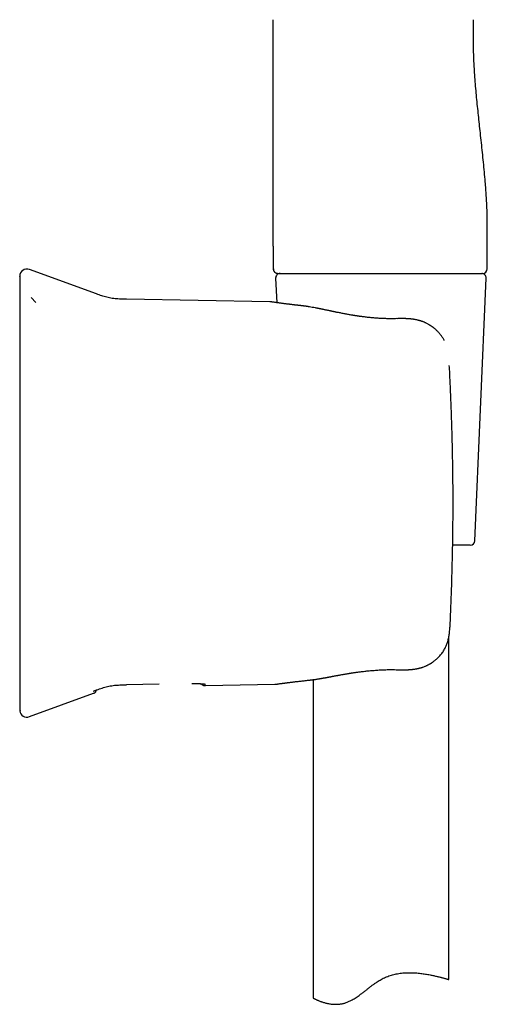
# Model space of a CAD drawing. Header units: millimetres. Extents: x 8 to 888, y 12 to 898.
# Tile 49 of 59: x 641 to 692, y 634 to 743. Entities that reach past the tile are written whole.
import ezdxf

# ---------------------------------------------------------------- set-up
doc = ezdxf.new("R2010")
doc.units = ezdxf.units.MM

msp = doc.modelspace()

# ---------------------------------------------------------------- linework, layer by layer
at = {"color": 7, "linetype": 'Continuous', "lineweight": 30}
for p, q in [((668.6, 718.1), (668.6, 715.6)), ((692.22, 715.6), (692.22, 718.1)), ((649.09, 712.83), (641.66, 715.53)), ((668.6, 715.6), (668.61, 715.6)), ((669.04, 715.11), (669.1, 715.1)), ((668.86, 714.58), (668.98, 711.87)), ((690.86, 685.58), (692.12, 714.58)), ((642.38, 711.9), (641.87, 712.45)), ((668.23, 711.97), (652.39, 712.25)), ((668.33, 711.96), (668.23, 711.97)), ((682.25, 710.1), (682.25, 710.1)), ((688.04, 704.94), (688.04, 704.94)), ((690.36, 685.1), (688.41, 685.1)), ((688.14, 676.55), (688.14, 676.55)), ((687.99, 637.16), (687.99, 674.96)), ((656, 669.76), (652.39, 669.7)), ((661.1, 669.61), (668.76, 669.75)), ((668.76, 669.75), (668.86, 669.76)), ((672.39, 670.19), (672.39, 670.19)), ((672.39, 670.19), (672.39, 670.19)), ((672.99, 670.26), (672.99, 635.13)), ((641.66, 666.18), (648.74, 668.76)), ((648.74, 668.99), (649.07, 669.11)), ((648.83, 669.02), (649.09, 669.12)), ((649.06, 669.11), (649.09, 669.12)), ((640.59, 667.16), (640.6, 667.05)), ((640.6, 667.05), (640.6, 667.01))]:
    msp.add_line(p, q, dxfattribs=at)
at = {"color": 7, "linetype": 'Continuous', "lineweight": 30, "flags": 128}
msp.add_lwpolyline([(668.6, 718.1), (668.6, 726.6), (668.6, 732.1), (668.6, 737.6), (668.6, 743.1)], dxfattribs=at)
at = {"color": 7, "linetype": 'Continuous', "lineweight": 30}
for centre, radius, start, end in [((641.39, 714.78), 0.8, 69.9525, 180), ((669.36, 714.6), 0.5, 90, 182.4813), ((691.62, 714.6), 0.5, 357.5187, 90), ((691.72, 715.6), 0.5, 270, 360), ((690.36, 685.6), 0.5, 270, 357.5187), ((641.39, 666.93), 0.8, 187.5983, 290.0488)]:
    msp.add_arc(centre, radius, start, end, dxfattribs=at)
for points, knots in [([(692.22, 718.1), (692.22, 718.37), (692.23, 718.91), (692.24, 719.71), (692.24, 720.51), (692.23, 721.31), (692.21, 722.1), (692.17, 722.89), (692.13, 723.66), (692.07, 724.43), (692.01, 725.31), (691.92, 726.29), (691.81, 727.37), (691.7, 728.45), (691.59, 729.53), (691.47, 730.57), (691.37, 731.58), (691.26, 732.56), (691.16, 733.54), (691.06, 734.53), (690.97, 735.51), (690.89, 736.51), (690.82, 737.44), (690.77, 738.3), (690.74, 739.09), (690.71, 739.89), (690.7, 740.69), (690.71, 741.49), (690.72, 742.3), (690.72, 742.84), (690.72, 743.1)], [0, 0, 0, 0, 0.032087, 0.064132, 0.096112, 0.127997, 0.159757, 0.190826, 0.221771, 0.252588, 0.283275, 0.326914, 0.370361, 0.413658, 0.456854, 0.5, 0.539223, 0.578483, 0.617819, 0.657268, 0.696863, 0.736638, 0.776625, 0.808196, 0.839897, 0.871725, 0.903678, 0.935728, 0.967842, 1, 1, 1, 1]), ([(668.6, 715.6), (668.6, 715.58), (668.6, 715.54), (668.62, 715.48), (668.63, 715.42), (668.66, 715.37), (668.68, 715.33), (668.71, 715.29), (668.75, 715.25), (668.79, 715.21), (668.83, 715.18), (668.87, 715.16), (668.92, 715.14), (668.96, 715.12), (668.99, 715.12), (668.99, 715.12)], [0, 0, 0, 0, 0.089254, 0.182377, 0.278844, 0.353013, 0.428353, 0.504494, 0.581043, 0.657591, 0.733733, 0.809072, 0.883241, 0.979708, 1, 1, 1, 1]), ([(668.61, 715.6), (668.61, 715.58), (668.61, 715.55), (668.62, 715.5), (668.63, 715.46), (668.64, 715.42), (668.66, 715.37), (668.69, 715.32), (668.73, 715.27), (668.77, 715.24), (668.8, 715.21), (668.83, 715.18), (668.86, 715.17), (668.88, 715.16), (668.89, 715.15), (668.9, 715.15), (668.92, 715.14), (668.94, 715.13), (668.96, 715.12), (668.99, 715.12), (669.02, 715.11), (669.05, 715.11), (669.07, 715.11), (669.08, 715.1)], [0, 0, 0, 0, 0.058519, 0.108762, 0.149536, 0.180615, 0.239264, 0.29962, 0.360383, 0.421092, 0.461623, 0.501398, 0.533386, 0.551111, 0.563909, 0.576351, 0.59053, 0.626345, 0.674217, 0.73519, 0.809705, 0.897951, 1, 1, 1, 1]), ([(669.1, 715.1), (669.1, 715.1), (669.11, 715.1), (669.13, 715.1), (669.17, 715.1), (669.22, 715.1), (669.3, 715.1), (669.38, 715.1), (669.48, 715.1), (669.6, 715.1), (669.73, 715.1), (669.87, 715.1), (670.03, 715.1), (670.2, 715.1), (670.38, 715.1), (670.57, 715.1), (670.77, 715.1), (670.96, 715.1), (671.16, 715.1), (671.38, 715.1), (671.6, 715.1), (671.83, 715.1), (672.07, 715.1), (672.33, 715.1), (672.61, 715.1), (672.92, 715.1), (673.23, 715.1), (673.56, 715.1), (673.89, 715.1), (674.24, 715.1), (674.47, 715.1), (674.59, 715.1)], [0, 0, 0, 0, 0.035649, 0.071265, 0.106899, 0.142601, 0.178422, 0.214411, 0.250617, 0.286217, 0.32175, 0.357261, 0.392795, 0.428398, 0.464116, 0.499993, 0.53137, 0.562629, 0.593799, 0.624911, 0.655994, 0.68708, 0.718198, 0.74938, 0.785573, 0.821554, 0.857371, 0.893074, 0.928713, 0.964338, 1, 1, 1, 1]), ([(674.59, 715.1), (674.62, 715.1), (674.69, 715.1), (674.8, 715.1), (674.91, 715.1), (675.02, 715.1), (675.13, 715.1), (675.25, 715.1), (675.37, 715.1), (675.5, 715.1), (675.65, 715.1), (675.83, 715.1), (676.02, 715.1), (676.15, 715.1), (676.22, 715.1)], [0, 0, 0, 0, 0.065585, 0.132572, 0.200977, 0.270815, 0.342099, 0.414844, 0.48906, 0.553271, 0.655947, 0.764616, 0.879295, 1, 1, 1, 1]), ([(676.22, 715.1), (676.36, 715.1), (676.62, 715.1), (677.02, 715.1), (677.43, 715.1), (677.83, 715.1), (678.23, 715.1), (678.63, 715.1), (679.04, 715.1), (679.31, 715.1), (679.44, 715.1)], [0, 0, 0, 0, 0.129658, 0.257674, 0.384198, 0.509383, 0.633389, 0.756382, 0.878528, 1, 1, 1, 1]), ([(679.44, 715.1), (679.55, 715.1), (679.76, 715.1), (680.08, 715.1), (680.29, 715.1), (680.4, 715.1)], [0, 0, 0, 0, 0.336405, 0.669612, 1, 1, 1, 1]), ([(681.03, 715.1), (681.13, 715.1), (681.35, 715.1), (681.67, 715.1), (681.99, 715.1), (682.31, 715.1), (682.63, 715.1), (682.95, 715.1), (683.25, 715.1), (683.53, 715.1), (683.78, 715.1), (684.04, 715.1), (684.29, 715.1), (684.54, 715.1), (684.79, 715.1), (685.08, 715.1), (685.4, 715.1), (685.77, 715.1), (686.13, 715.1), (686.48, 715.1), (686.82, 715.1), (687.16, 715.1), (687.47, 715.1), (687.78, 715.1), (688.07, 715.1), (688.36, 715.1), (688.64, 715.1), (688.92, 715.1), (689.19, 715.1), (689.44, 715.1), (689.69, 715.1), (689.92, 715.1), (690.12, 715.1), (690.28, 715.1), (690.41, 715.1), (690.54, 715.1), (690.66, 715.1), (690.77, 715.1), (690.88, 715.1), (690.99, 715.1), (691.1, 715.1), (691.2, 715.1), (691.3, 715.1), (691.39, 715.1), (691.46, 715.1), (691.53, 715.1), (691.59, 715.1), (691.65, 715.1), (691.69, 715.1), (691.72, 715.1), (691.72, 715.1), (691.72, 715.1)], [0, 0, 0, 0, 0.018782, 0.037534, 0.05627, 0.075006, 0.093757, 0.112537, 0.132098, 0.147643, 0.163172, 0.178694, 0.194219, 0.209753, 0.225306, 0.240887, 0.264869, 0.288803, 0.31272, 0.336651, 0.360627, 0.38493, 0.407946, 0.430933, 0.45392, 0.476933, 0.500001, 0.524447, 0.548842, 0.573218, 0.597609, 0.622048, 0.646218, 0.662351, 0.678467, 0.694575, 0.710684, 0.726805, 0.742946, 0.759118, 0.778926, 0.7987, 0.818457, 0.838215, 0.857992, 0.877804, 0.896855, 0.92264, 0.948401, 0.974174, 1, 1, 1, 1]), ([(640.59, 714.77), (640.59, 714.78), (640.59, 714.78), (640.59, 714.76), (640.59, 714.74), (640.59, 714.7), (640.59, 714.65), (640.59, 714.58), (640.59, 714.5), (640.59, 714.41), (640.59, 714.3), (640.59, 714.19), (640.59, 714.07), (640.59, 713.93), (640.59, 713.83), (640.59, 713.78)], [0, 0, 0, 0, 0.037922, 0.120131, 0.202289, 0.284407, 0.366495, 0.448566, 0.530631, 0.6127, 0.690094, 0.767512, 0.844963, 0.922455, 1, 1, 1, 1]), ([(640.59, 713.78), (640.59, 713.76), (640.59, 713.72), (640.59, 713.65), (640.59, 713.56), (640.59, 713.46), (640.59, 713.35), (640.59, 713.23), (640.59, 713.09), (640.59, 712.95), (640.59, 712.79), (640.59, 712.62), (640.59, 712.43), (640.59, 712.23), (640.59, 712.03), (640.59, 711.81), (640.59, 711.58), (640.59, 711.34), (640.59, 711.09), (640.59, 710.83), (640.59, 710.56), (640.59, 710.28), (640.59, 709.98), (640.59, 709.68), (640.59, 709.37), (640.59, 709.06), (640.59, 708.74), (640.59, 708.42), (640.59, 708.08), (640.59, 707.74), (640.59, 707.39), (640.59, 707.04), (640.59, 706.68), (640.59, 706.32), (640.59, 705.96), (640.59, 705.59), (640.59, 705.22), (640.59, 704.98), (640.59, 704.85)], [0, 0, 0, 0, 0.02816, 0.056259, 0.084332, 0.112412, 0.140499, 0.167999, 0.195436, 0.222846, 0.25026, 0.278291, 0.306222, 0.334091, 0.361934, 0.389951, 0.417529, 0.445032, 0.472497, 0.49996, 0.527896, 0.55585, 0.583863, 0.611974, 0.639974, 0.667308, 0.694683, 0.722137, 0.749702, 0.777594, 0.805498, 0.833447, 0.861477, 0.889579, 0.917151, 0.944724, 0.972329, 1, 1, 1, 1]), ([(652.39, 712.25), (652.29, 712.25), (652.08, 712.25), (651.76, 712.26), (651.45, 712.28), (651.13, 712.3), (650.82, 712.34), (650.51, 712.39), (650.22, 712.46), (649.93, 712.54), (649.65, 712.63), (649.37, 712.72), (649.18, 712.79), (649.09, 712.83)], [0, 0, 0, 0, 0.093116, 0.18628, 0.279552, 0.373047, 0.466858, 0.560701, 0.648901, 0.736761, 0.824497, 0.912232, 1, 1, 1, 1]), ([(671.72, 711.53), (671.69, 711.53), (671.63, 711.54), (671.56, 711.55), (671.49, 711.56), (671.43, 711.56), (671.37, 711.57), (671.29, 711.58), (671.2, 711.59), (671.1, 711.6), (670.99, 711.61), (670.88, 711.63), (670.77, 711.64), (670.66, 711.65), (670.54, 711.67), (670.43, 711.68), (670.29, 711.7), (670.11, 711.72), (669.91, 711.75), (669.72, 711.77), (669.55, 711.79), (669.38, 711.82), (669.22, 711.84), (669.06, 711.86), (668.93, 711.88), (668.81, 711.89), (668.73, 711.91), (668.67, 711.91), (668.63, 711.92), (668.59, 711.93), (668.55, 711.93), (668.51, 711.94), (668.47, 711.94), (668.44, 711.95), (668.41, 711.95), (668.38, 711.96), (668.36, 711.96), (668.35, 711.96), (668.34, 711.96), (668.33, 711.96), (668.33, 711.96)], [0, 0, 0, 0, 0.014133, 0.026633, 0.037499, 0.046864, 0.056303, 0.066272, 0.083011, 0.101061, 0.120423, 0.138819, 0.158262, 0.178742, 0.199542, 0.220214, 0.240758, 0.284348, 0.327354, 0.369779, 0.411626, 0.452896, 0.499059, 0.544399, 0.588883, 0.632514, 0.675293, 0.692933, 0.712024, 0.732566, 0.754558, 0.777999, 0.802891, 0.829231, 0.854649, 0.881284, 0.909136, 0.938206, 0.968494, 1, 1, 1, 1]), ([(682.25, 710.11), (682.16, 710.1), (681.96, 710.1), (681.68, 710.1), (681.41, 710.1), (681.15, 710.1), (680.91, 710.11), (680.68, 710.12), (680.48, 710.13), (680.29, 710.14), (680.12, 710.15), (679.96, 710.16), (679.79, 710.17), (679.61, 710.19), (679.41, 710.21), (679.21, 710.23), (679, 710.25), (678.79, 710.28), (678.6, 710.3), (678.44, 710.32), (678.31, 710.34), (678.18, 710.35), (678.08, 710.37), (678, 710.38), (677.94, 710.39), (677.88, 710.4), (677.84, 710.4), (677.79, 710.41), (677.73, 710.42), (677.65, 710.43), (677.56, 710.45), (677.47, 710.46), (677.35, 710.48), (677.2, 710.51), (677.01, 710.54), (676.82, 710.57), (676.63, 710.61), (676.42, 710.65), (676.22, 710.69), (676.01, 710.73), (675.82, 710.77), (675.64, 710.8), (675.5, 710.83), (675.39, 710.85), (675.3, 710.87), (675.21, 710.89), (675.11, 710.91), (675.01, 710.93), (674.9, 710.96), (674.79, 710.98), (674.67, 711), (674.54, 711.03), (674.41, 711.06), (674.27, 711.09), (674.14, 711.11), (674.03, 711.14), (673.94, 711.16), (673.85, 711.17), (673.79, 711.19), (673.73, 711.2), (673.69, 711.21), (673.64, 711.21), (673.59, 711.22), (673.54, 711.24), (673.47, 711.25), (673.4, 711.26), (673.32, 711.28), (673.15, 711.31), (672.91, 711.35), (672.67, 711.39), (672.52, 711.42), (672.45, 711.43), (672.39, 711.44), (672.33, 711.45), (672.29, 711.45), (672.26, 711.46), (672.24, 711.46), (672.22, 711.47), (672.2, 711.47), (672.18, 711.47), (672.16, 711.47), (672.12, 711.48), (672.07, 711.49), (672.02, 711.49), (671.96, 711.5), (671.91, 711.51), (671.85, 711.51), (671.79, 711.52), (671.74, 711.53), (671.72, 711.53)], [0, 0, 0, 0, 0.025878, 0.05049, 0.073832, 0.095896, 0.11668, 0.13618, 0.153387, 0.169449, 0.184363, 0.198128, 0.210744, 0.227727, 0.244803, 0.262399, 0.280517, 0.299159, 0.318326, 0.330054, 0.341961, 0.353037, 0.362618, 0.369097, 0.374651, 0.37928, 0.382983, 0.386806, 0.392416, 0.399797, 0.407666, 0.415863, 0.424387, 0.440391, 0.457128, 0.474537, 0.492624, 0.51141, 0.530798, 0.550576, 0.568876, 0.585683, 0.600985, 0.609829, 0.618073, 0.626415, 0.636027, 0.646929, 0.657001, 0.667974, 0.679849, 0.692628, 0.706313, 0.720857, 0.733827, 0.745313, 0.75531, 0.763816, 0.770828, 0.775995, 0.780786, 0.785355, 0.790269, 0.796177, 0.802949, 0.810683, 0.819381, 0.829, 0.864232, 0.899557, 0.907484, 0.915364, 0.922531, 0.928789, 0.934134, 0.93714, 0.939753, 0.941973, 0.9438, 0.945651, 0.94827, 0.953007, 0.958908, 0.965045, 0.97133, 0.977764, 0.984558, 0.991969, 1, 1, 1, 1]), ([(687.49, 707.68), (687.49, 707.69), (687.46, 707.76), (687.4, 707.86), (687.31, 708), (687.22, 708.14), (687.13, 708.26), (687.04, 708.37), (686.96, 708.47), (686.87, 708.57), (686.79, 708.66), (686.69, 708.76), (686.57, 708.87), (686.48, 708.96), (686.41, 709.01), (686.38, 709.04), (686.36, 709.06), (686.34, 709.07), (686.32, 709.09), (686.28, 709.12), (686.24, 709.15), (686.18, 709.19), (686.12, 709.24), (686.05, 709.29), (685.97, 709.34), (685.9, 709.38), (685.81, 709.44), (685.69, 709.51), (685.56, 709.57), (685.45, 709.63), (685.34, 709.68), (685.25, 709.72), (685.15, 709.76), (685.07, 709.79), (684.99, 709.82), (684.92, 709.84), (684.87, 709.86), (684.81, 709.87), (684.75, 709.89), (684.68, 709.91), (684.58, 709.93), (684.46, 709.96), (684.33, 709.99), (684.21, 710.01), (684.11, 710.03), (684.03, 710.04), (683.97, 710.05), (683.91, 710.05), (683.87, 710.06), (683.83, 710.06), (683.81, 710.07), (683.79, 710.07), (683.76, 710.07), (683.73, 710.07), (683.69, 710.08), (683.64, 710.08), (683.58, 710.09), (683.51, 710.09), (683.43, 710.1), (683.34, 710.1), (683.23, 710.11), (683.1, 710.11), (682.96, 710.11), (682.8, 710.11), (682.63, 710.11), (682.45, 710.11), (682.32, 710.11), (682.25, 710.1)], [0, 0, 0, 0, 0.005925, 0.034284, 0.061097, 0.08926, 0.115344, 0.139209, 0.1611, 0.182545, 0.203696, 0.224518, 0.255868, 0.28627, 0.29406, 0.300795, 0.305813, 0.309647, 0.314556, 0.320803, 0.330399, 0.342035, 0.355692, 0.370564, 0.385169, 0.399471, 0.413468, 0.438335, 0.462178, 0.485008, 0.501824, 0.518143, 0.533981, 0.549357, 0.563927, 0.574035, 0.582925, 0.59119, 0.600694, 0.61157, 0.629231, 0.648939, 0.670602, 0.694173, 0.706669, 0.718769, 0.729182, 0.737907, 0.744952, 0.750322, 0.754024, 0.757383, 0.761557, 0.766543, 0.772478, 0.780013, 0.78923, 0.800123, 0.812687, 0.826918, 0.845214, 0.865672, 0.888282, 0.913034, 0.939916, 0.968912, 1, 1, 1, 1]), ([(640.59, 704.85), (640.59, 704.44), (640.59, 703.6), (640.59, 702.35), (640.59, 701.1), (640.59, 699.85), (640.59, 698.6), (640.59, 697.35), (640.59, 696.12), (640.59, 694.94), (640.59, 693.79), (640.59, 692.63), (640.59, 691.48), (640.59, 690.32), (640.59, 689.17), (640.59, 688.01), (640.59, 686.86), (640.59, 685.71), (640.59, 684.56), (640.59, 683.41), (640.59, 682.28), (640.59, 681.18), (640.59, 680.1), (640.59, 679.02), (640.59, 677.94), (640.59, 677.22), (640.59, 676.86)], [0, 0, 0, 0, 0.044855, 0.089677, 0.134473, 0.17925, 0.224017, 0.268779, 0.313545, 0.35459, 0.395649, 0.436728, 0.477833, 0.518961, 0.560065, 0.601144, 0.642203, 0.683248, 0.724283, 0.765315, 0.80635, 0.845047, 0.883756, 0.922481, 0.961228, 1, 1, 1, 1]), ([(688.42, 693.98), (688.41, 694.59), (688.39, 695.81), (688.34, 697.64), (688.29, 699.47), (688.22, 701.29), (688.14, 703.12), (688.08, 704.33), (688.04, 704.94)], [0, 0, 0, 0, 0.166684, 0.33335, 0.500006, 0.666661, 0.833323, 1, 1, 1, 1]), ([(688.45, 687.91), (688.45, 688.25), (688.46, 688.92), (688.46, 689.93), (688.45, 690.95), (688.45, 691.96), (688.44, 692.97), (688.43, 693.65), (688.42, 693.98)], [0, 0, 0, 0, 0.166746, 0.333398, 0.500002, 0.666606, 0.833257, 1, 1, 1, 1]), ([(688.15, 676.55), (688.17, 677.18), (688.23, 678.44), (688.3, 680.33), (688.35, 682.23), (688.4, 684.12), (688.43, 686.01), (688.44, 687.28), (688.45, 687.91)], [0, 0, 0, 0, 0.166681, 0.333343, 0.499996, 0.666649, 0.833313, 1, 1, 1, 1]), ([(640.59, 676.86), (640.59, 676.73), (640.59, 676.48), (640.59, 676.11), (640.59, 675.74), (640.59, 675.37), (640.59, 675.01), (640.59, 674.65), (640.59, 674.3), (640.59, 673.96), (640.59, 673.62), (640.59, 673.29), (640.59, 672.96), (640.59, 672.63), (640.59, 672.32), (640.59, 672.01), (640.59, 671.71), (640.59, 671.42), (640.59, 671.15), (640.59, 670.88), (640.59, 670.62), (640.59, 670.36), (640.59, 670.12), (640.59, 669.89), (640.59, 669.67), (640.59, 669.47), (640.59, 669.27), (640.59, 669.09), (640.59, 668.92), (640.59, 668.76), (640.59, 668.61), (640.59, 668.48), (640.59, 668.35), (640.59, 668.24), (640.59, 668.14), (640.59, 668.06), (640.59, 667.99), (640.59, 667.95), (640.59, 667.93)], [0, 0, 0, 0, 0.0281602, 0.0562595, 0.084332, 0.1124124, 0.1404993, 0.1679985, 0.1954363, 0.2228457, 0.2502602, 0.2782907, 0.306222, 0.3340908, 0.3619339, 0.3899507, 0.4175295, 0.4450323, 0.4724967, 0.4999601, 0.5278956, 0.55585, 0.5838631, 0.6119743, 0.6399741, 0.6673075, 0.6946834, 0.7221365, 0.7497016, 0.7775944, 0.8054977, 0.8334468, 0.8614766, 0.8895786, 0.917151, 0.9447236, 0.972329, 1, 1, 1, 1]), ([(682.34, 671.36), (682.39, 671.36), (682.5, 671.35), (682.66, 671.35), (682.8, 671.35), (682.93, 671.35), (683.05, 671.35), (683.15, 671.35), (683.24, 671.35), (683.32, 671.35), (683.39, 671.36), (683.44, 671.36), (683.48, 671.36), (683.51, 671.36), (683.53, 671.36), (683.55, 671.36), (683.58, 671.37), (683.62, 671.37), (683.67, 671.37), (683.72, 671.38), (683.8, 671.38), (683.9, 671.39), (684.02, 671.4), (684.14, 671.42), (684.25, 671.43), (684.35, 671.45), (684.45, 671.47), (684.54, 671.49), (684.6, 671.5), (684.64, 671.51), (684.68, 671.52), (684.7, 671.52), (684.73, 671.53), (684.75, 671.54), (684.79, 671.55), (684.83, 671.56), (684.89, 671.57), (684.95, 671.59), (685.01, 671.61), (685.07, 671.63), (685.17, 671.66), (685.28, 671.7), (685.42, 671.76), (685.53, 671.81), (685.63, 671.86), (685.72, 671.91), (685.8, 671.95), (685.86, 671.98), (685.9, 672.01), (685.94, 672.03), (685.97, 672.05), (685.99, 672.06), (686.02, 672.08), (686.06, 672.1), (686.1, 672.13), (686.16, 672.17), (686.22, 672.21), (686.3, 672.27), (686.38, 672.33), (686.48, 672.41), (686.57, 672.48), (686.69, 672.59), (686.83, 672.73), (687, 672.9), (687.15, 673.08), (687.28, 673.25), (687.41, 673.44), (687.52, 673.63), (687.62, 673.82), (687.71, 674), (687.78, 674.19), (687.85, 674.38), (687.9, 674.58), (687.96, 674.8), (688, 675.02), (688.04, 675.25), (688.07, 675.5), (688.09, 675.75), (688.11, 676.01), (688.13, 676.27), (688.13, 676.45), (688.14, 676.55)], [0, 0, 0, 0, 0.018162, 0.034963, 0.050395, 0.064447, 0.077115, 0.088393, 0.098277, 0.106764, 0.11385, 0.119532, 0.123998, 0.126901, 0.128453, 0.130709, 0.134183, 0.138784, 0.144338, 0.149968, 0.155586, 0.168917, 0.182185, 0.195771, 0.206426, 0.217487, 0.228962, 0.240637, 0.245971, 0.250537, 0.254331, 0.257352, 0.259597, 0.262086, 0.26591, 0.271008, 0.277387, 0.284782, 0.292089, 0.299191, 0.306088, 0.32398, 0.340272, 0.353436, 0.365611, 0.37699, 0.387548, 0.394122, 0.400255, 0.405152, 0.408563, 0.411324, 0.414832, 0.419958, 0.426165, 0.433459, 0.441849, 0.452933, 0.4655, 0.479033, 0.492738, 0.506596, 0.534225, 0.562287, 0.588048, 0.613924, 0.639789, 0.665576, 0.691466, 0.713575, 0.736243, 0.759496, 0.78338, 0.807938, 0.833196, 0.859175, 0.885888, 0.913339, 0.941519, 0.970415, 1, 1, 1, 1]), ([(672.39, 670.19), (672.42, 670.19), (672.49, 670.2), (672.59, 670.21), (672.68, 670.22), (672.76, 670.23), (672.83, 670.24), (672.89, 670.25), (672.95, 670.25), (672.99, 670.26), (673.03, 670.27), (673.05, 670.27), (673.08, 670.27), (673.09, 670.28), (673.11, 670.28), (673.13, 670.28), (673.16, 670.28), (673.23, 670.29), (673.35, 670.31), (673.49, 670.34), (673.61, 670.35), (673.7, 670.37), (673.8, 670.39), (673.91, 670.4), (674.02, 670.42), (674.12, 670.44), (674.21, 670.46), (674.3, 670.47), (674.4, 670.49), (674.49, 670.51), (674.57, 670.52), (674.64, 670.53), (674.69, 670.54), (674.74, 670.55), (674.77, 670.56), (674.8, 670.56), (674.83, 670.57), (674.86, 670.58), (674.9, 670.58), (674.95, 670.59), (675.02, 670.6), (675.09, 670.62), (675.18, 670.64), (675.29, 670.66), (675.42, 670.68), (675.56, 670.71), (675.71, 670.73), (675.85, 670.76), (676, 670.79), (676.16, 670.81), (676.31, 670.84), (676.46, 670.87), (676.59, 670.89), (676.71, 670.91), (676.81, 670.93), (676.89, 670.94), (676.97, 670.95), (677.05, 670.97), (677.15, 670.98), (677.25, 671), (677.37, 671.02), (677.49, 671.04), (677.63, 671.06), (677.78, 671.08), (677.96, 671.1), (678.15, 671.13), (678.36, 671.15), (678.58, 671.18), (678.82, 671.21), (679.07, 671.23), (679.34, 671.26), (679.6, 671.28), (679.88, 671.3), (680.15, 671.32), (680.44, 671.34), (680.73, 671.35), (681.04, 671.36), (681.35, 671.37), (681.67, 671.37), (682, 671.37), (682.22, 671.36), (682.34, 671.36)], [0, 0, 0, 0, 0.01325, 0.025352, 0.036314, 0.046141, 0.054837, 0.062281, 0.068643, 0.073923, 0.078126, 0.081306, 0.083421, 0.085423, 0.087654, 0.090113, 0.092801, 0.095703, 0.114925, 0.135632, 0.14477, 0.155055, 0.166486, 0.179058, 0.192768, 0.20236, 0.212438, 0.223, 0.233943, 0.243983, 0.252739, 0.259901, 0.265897, 0.270729, 0.274397, 0.277312, 0.280315, 0.283432, 0.286738, 0.292734, 0.29973, 0.307724, 0.316715, 0.328715, 0.34212, 0.356924, 0.372443, 0.387233, 0.401251, 0.418213, 0.433893, 0.448299, 0.461434, 0.473304, 0.483915, 0.490488, 0.497822, 0.506167, 0.515521, 0.525887, 0.537052, 0.549191, 0.562301, 0.576381, 0.593558, 0.611983, 0.631655, 0.652572, 0.674732, 0.698133, 0.722775, 0.748655, 0.772894, 0.798125, 0.824347, 0.851557, 0.879754, 0.908404, 0.937998, 0.968533, 1, 1, 1, 1]), ([(649.09, 669.12), (649.19, 669.16), (649.4, 669.23), (649.7, 669.34), (650, 669.43), (650.3, 669.51), (650.6, 669.57), (650.9, 669.62), (651.2, 669.65), (651.49, 669.67), (651.8, 669.69), (652.09, 669.7), (652.29, 669.7), (652.39, 669.7)], [0, 0, 0, 0, 0.0975812, 0.1922643, 0.2848219, 0.3761021, 0.4670545, 0.5585918, 0.6456958, 0.7338362, 0.823221, 0.9140047, 1, 1, 1, 1]), ([(659.6, 669.82), (659.65, 669.83), (659.73, 669.83), (659.86, 669.83), (659.97, 669.83), (660.07, 669.83), (660.17, 669.83), (660.25, 669.82), (660.32, 669.82), (660.4, 669.82), (660.47, 669.82), (660.54, 669.82), (660.61, 669.81), (660.68, 669.81), (660.74, 669.81), (660.79, 669.8), (660.82, 669.8), (660.85, 669.8), (660.86, 669.79), (660.87, 669.79), (660.88, 669.79), (660.88, 669.79), (660.88, 669.79)], [0, 0, 0, 0, 0.0738295, 0.1428749, 0.2071725, 0.2667253, 0.3215261, 0.3715681, 0.4168482, 0.4584115, 0.5114696, 0.5619042, 0.6096927, 0.6787461, 0.7492196, 0.7966248, 0.8436988, 0.8884041, 0.9179007, 0.9455322, 0.9793433, 1, 1, 1, 1]), ([(659.6, 669.83), (659.65, 669.83), (659.75, 669.83), (659.89, 669.83), (660.03, 669.83), (660.16, 669.83), (660.27, 669.83), (660.37, 669.82), (660.47, 669.82), (660.56, 669.82), (660.66, 669.81), (660.75, 669.81), (660.84, 669.8), (660.92, 669.8), (660.98, 669.79), (661.02, 669.78), (661.05, 669.78), (661.08, 669.77), (661.1, 669.77), (661.1, 669.76), (661.1, 669.76)], [0, 0, 0, 0, 0.06126, 0.122672, 0.184953, 0.248796, 0.298447, 0.348028, 0.397816, 0.448083, 0.499092, 0.562757, 0.625427, 0.687623, 0.749877, 0.792839, 0.835027, 0.876634, 0.938387, 1, 1, 1, 1]), ([(660.66, 669.81), (660.67, 669.8), (660.68, 669.79), (660.69, 669.76), (660.72, 669.74), (660.75, 669.71), (660.78, 669.68), (660.82, 669.66), (660.86, 669.65), (660.91, 669.63), (660.97, 669.62), (661.03, 669.61), (661.08, 669.61), (661.11, 669.61)], [0, 0, 0, 0, 0.045199, 0.102753, 0.170066, 0.251364, 0.34826, 0.42319, 0.508164, 0.605314, 0.717342, 0.847568, 1, 1, 1, 1]), ([(668.86, 669.76), (668.86, 669.76), (668.86, 669.76), (668.87, 669.76), (668.88, 669.76), (668.89, 669.76), (668.91, 669.76), (668.93, 669.77), (668.95, 669.77), (668.97, 669.77), (669, 669.78), (669.02, 669.78), (669.04, 669.78), (669.06, 669.78), (669.08, 669.79), (669.13, 669.79), (669.2, 669.8), (669.31, 669.82), (669.41, 669.83), (669.49, 669.84), (669.54, 669.85), (669.59, 669.86), (669.66, 669.86), (669.73, 669.87), (669.8, 669.88), (669.88, 669.89), (669.97, 669.91), (670.07, 669.92), (670.17, 669.93), (670.29, 669.95), (670.42, 669.96), (670.56, 669.98), (670.72, 670), (670.88, 670.02), (671.06, 670.04), (671.26, 670.06), (671.46, 670.09), (671.67, 670.11), (671.89, 670.13), (672.13, 670.16), (672.3, 670.18), (672.39, 670.19)], [0, 0, 0, 0, 0.024728, 0.050191, 0.074298, 0.097046, 0.118432, 0.138454, 0.15711, 0.174399, 0.191043, 0.206184, 0.219821, 0.232441, 0.245077, 0.257762, 0.303466, 0.349789, 0.396726, 0.411932, 0.428261, 0.445877, 0.464777, 0.484963, 0.506432, 0.527852, 0.550414, 0.57412, 0.598968, 0.624958, 0.65377, 0.683865, 0.715241, 0.747896, 0.781827, 0.817031, 0.851385, 0.886864, 0.923462, 0.961176, 1, 1, 1, 1]), ([(648.74, 668.76), (648.76, 668.76), (648.8, 668.78), (648.85, 668.81), (648.9, 668.84), (648.95, 668.87), (648.99, 668.92), (649.02, 668.98), (649.05, 669.04), (649.06, 669.08), (649.06, 669.1), (649.06, 669.11)], [0, 0, 0, 0, 0.130209, 0.243931, 0.345308, 0.481663, 0.608359, 0.735051, 0.871393, 0.972757, 1, 1, 1, 1]), ([(648.74, 668.99), (648.74, 668.99), (648.75, 669), (648.75, 669), (648.76, 669), (648.77, 669.01), (648.8, 669.01), (648.81, 669.02), (648.82, 669.02), (648.83, 669.02)], [0, 0, 0, 0, 0.0209004, 0.0649902, 0.1258996, 0.309533, 0.6022058, 0.9378346, 1, 1, 1, 1]), ([(649.09, 669.12), (649.09, 669.12), (649.09, 669.12), (649.09, 669.12), (649.09, 669.13)], [0, 0, 0, 0, 0.149681, 1, 1, 1, 1]), ([(640.59, 667.93), (640.59, 667.87), (640.59, 667.76), (640.59, 667.61), (640.59, 667.48), (640.59, 667.36), (640.59, 667.25), (640.59, 667.19), (640.59, 667.16)], [0, 0, 0, 0, 0.166709, 0.333367, 0.5, 0.666633, 0.833291, 1, 1, 1, 1]), ([(640.6, 667.05), (640.6, 667.03), (640.61, 666.99), (640.62, 666.94), (640.63, 666.9), (640.64, 666.88), (640.64, 666.86), (640.64, 666.85), (640.64, 666.85), (640.64, 666.85)], [0, 0, 0, 0, 0.194347, 0.374942, 0.543487, 0.663268, 0.778484, 0.890302, 1, 1, 1, 1]), ([(640.64, 666.85), (640.64, 666.85), (640.63, 666.84), (640.61, 666.84), (640.6, 666.83), (640.6, 666.83), (640.6, 666.83), (640.6, 666.83)], [0, 0, 0, 0, 0.127175, 0.254353, 0.508703, 0.76306, 1, 1, 1, 1]), ([(672.99, 635.13), (672.99, 635.13), (672.99, 635.13), (673.01, 635.12), (673.03, 635.1), (673.07, 635.08), (673.12, 635.06), (673.17, 635.03), (673.24, 635), (673.32, 634.96), (673.41, 634.92), (673.5, 634.88), (673.61, 634.83), (673.73, 634.78), (673.87, 634.73), (674.01, 634.69), (674.16, 634.64), (674.33, 634.59), (674.51, 634.54), (674.69, 634.5), (674.88, 634.47), (675.06, 634.45), (675.24, 634.43), (675.43, 634.43), (675.63, 634.43), (675.83, 634.44), (676.02, 634.46), (676.19, 634.49), (676.35, 634.53), (676.5, 634.57), (676.66, 634.62), (676.83, 634.68), (676.99, 634.76), (677.16, 634.84), (677.34, 634.93), (677.54, 635.05), (677.75, 635.18), (677.96, 635.33), (678.2, 635.5), (678.45, 635.69), (678.74, 635.91), (679.01, 636.13), (679.27, 636.33), (679.53, 636.53), (679.79, 636.71), (680.04, 636.89), (680.28, 637.04), (680.51, 637.17), (680.75, 637.3), (680.99, 637.41), (681.24, 637.51), (681.51, 637.6), (681.78, 637.68), (682.05, 637.75), (682.33, 637.81), (682.62, 637.85), (682.89, 637.89), (683.16, 637.91), (683.43, 637.92), (683.69, 637.92), (683.95, 637.92), (684.21, 637.91), (684.47, 637.89), (684.74, 637.86), (685.02, 637.83), (685.28, 637.79), (685.54, 637.75), (685.79, 637.7), (686.02, 637.66), (686.23, 637.62), (686.42, 637.57), (686.6, 637.53), (686.77, 637.49), (686.94, 637.45), (687.09, 637.41), (687.23, 637.37), (687.36, 637.34), (687.48, 637.31), (687.59, 637.28), (687.68, 637.25), (687.76, 637.23), (687.83, 637.21), (687.87, 637.2), (687.89, 637.19)], [0, 0, 0, 0, 0.007625, 0.021538, 0.035434, 0.047452, 0.059481, 0.07151, 0.083529, 0.095861, 0.108203, 0.120545, 0.132878, 0.145629, 0.158389, 0.171149, 0.1839, 0.196978, 0.210068, 0.223156, 0.236231, 0.247208, 0.25819, 0.269165, 0.280376, 0.291595, 0.302803, 0.311061, 0.319328, 0.327594, 0.33585, 0.344453, 0.353067, 0.361684, 0.37029, 0.38178, 0.393283, 0.404791, 0.416289, 0.431949, 0.447616, 0.463279, 0.477149, 0.491026, 0.504899, 0.518762, 0.530218, 0.541698, 0.553181, 0.564651, 0.576099, 0.588379, 0.600669, 0.61295, 0.62562, 0.638301, 0.650972, 0.663234, 0.675503, 0.687766, 0.700282, 0.712804, 0.725321, 0.73992, 0.754528, 0.769128, 0.784021, 0.798922, 0.813816, 0.826925, 0.840044, 0.853163, 0.866272, 0.879735, 0.89321, 0.906684, 0.920147, 0.933347, 0.946552, 0.959752, 0.973166, 0.986586, 1, 1, 1, 1]), ([(687.89, 637.19), (687.9, 637.19), (687.93, 637.18), (687.97, 637.17), (687.98, 637.16), (687.99, 637.16), (687.99, 637.16), (687.99, 637.16)], [0, 0, 0, 0, 0.242868, 0.485948, 0.729027, 0.971894, 1, 1, 1, 1])]:
    msp.add_open_spline(points, degree=3, knots=knots, dxfattribs=at)
msp.add_open_spline([(680.4, 715.1), (680.5, 715.1), (680.71, 715.1), (680.92, 715.1), (681.03, 715.1)], degree=3, dxfattribs=at)

doc.saveas('drawing.dxf')
